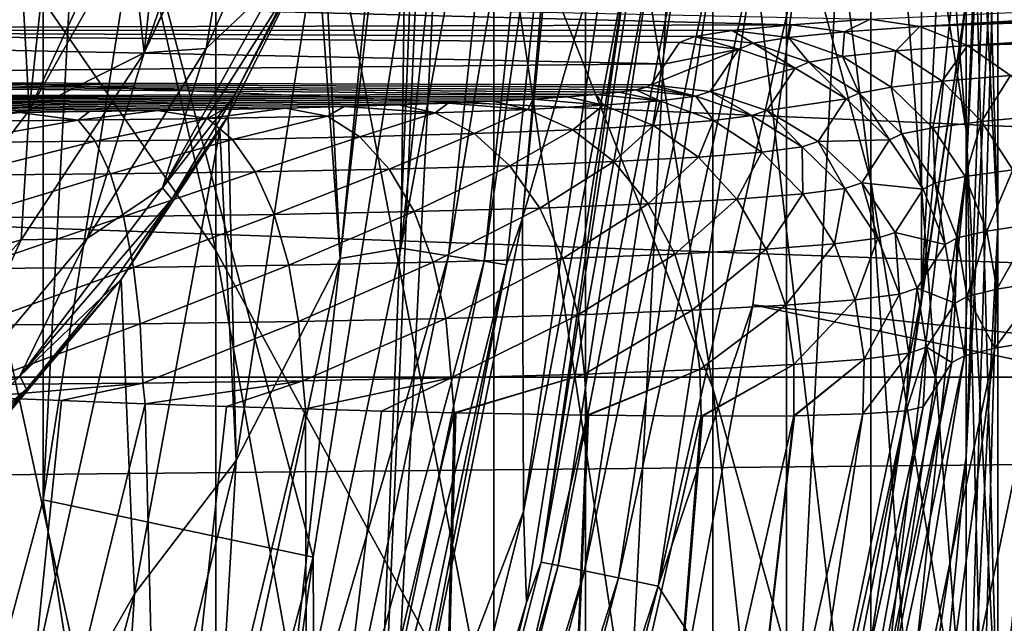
# Model space of a CAD drawing. Header units: metres. Extents: x -22 to 72, y -222 to 22.
# Tile 115 of 256: x 10.23 to 12.01, y -2.41 to -1.31. Entities that reach past the tile are written whole.
import ezdxf

# ---------------------------------------------------------------- set-up
doc = ezdxf.new("R2010")
doc.units = ezdxf.units.M
doc.layers.add('solid_509499_SW0002', color=7, linetype='CONTINUOUS')

msp = doc.modelspace()

# ---------------------------------------------------------------- linework, layer by layer
at = {"layer": 'solid_509499_SW0002'}
for points in [[(11.25301, 4.167706, 120.443748), (11.25301, -4.167706, 120.443748), (10.773621, -5.284797, 120.443748)], [(11.000001, 0, 120.443748), (11.25301, 4.167706, 120.443748), (10.773621, -5.284797, 120.443748)], [(11.25301, 4.167706, 120.443748), (11.616932, 3.007807, 120.443748), (11.25301, -4.167706, 120.443748)], [(9.986102, -3.244651, 158.443756), (9.986102, 3.244651, 158.443756), (10.270543, 2.1831, 158.443756)], [(11.616932, 3.007807, 120.443748), (11.616932, -3.007807, 120.443748), (11.25301, -4.167706, 120.443748)], [(11.616932, 3.007807, 120.443748), (11.861629, 1.817072, 120.443748), (11.616932, -3.007807, 120.443748)], [(9.986102, -3.244651, 158.443756), (10.270543, 2.1831, 158.443756), (10.270543, -2.1831, 158.443756)], [(10.270543, -2.1831, 158.443756), (10.270543, 2.1831, 158.443756), (10.442471, 1.097628, 158.443756)], [(11.861629, 1.817072, 120.443748), (11.861629, -1.817072, 120.443748), (11.616932, -3.007807, 120.443748)], [(11.861629, 1.817072, 120.443748), (11.984599, 0.60774, 120.443748), (11.861629, -1.817072, 120.443748)], [(10.270543, -2.1831, 158.443756), (10.442471, 1.097628, 158.443756), (10.442471, -1.097628, 158.443756)], [(10.583055, -1.731706, 265.153809), (10.583055, -0.030042, 261.952484), (9.977635, 0.876833, 262.397278)], [(9.977635, -0.855713, 265.656708), (10.583055, -1.731706, 265.153809), (9.977635, 0.876833, 262.397278)], [(11.769423, -1.606047, 257.384033), (11.769423, -0.410503, 254.19101), (11.483284, 0.671776, 254.556519)], [(11.483284, -0.54986, 257.819214), (11.769423, -1.606047, 257.384033), (11.483284, 0.671776, 254.556519)], [(11.984599, 0.60774, 120.443748), (11.984599, -0.60774, 120.443748), (11.861629, -1.817072, 120.443748)], [(11.942217, -1.514143, 253.818298), (11.942217, -0.550942, 250.626877), (11.769423, 0.574623, 250.926956)], [(11.769423, -0.410503, 254.19101), (11.942217, -1.514143, 253.818298), (11.769423, 0.574623, 250.926956)], [(11.483284, -1.981322, 260.995453), (11.483284, -0.54986, 257.819214), (11.086555, 0.47531, 258.241638)], [(11.086555, -0.985829, 261.483704), (11.483284, -1.981322, 260.995453), (11.086555, 0.47531, 258.241638)], [(12, -1.687452, 250.323883), (12, -0.951388, 247.151154), (11.942217, 0.202437, 247.379517)], [(11.942217, -0.550942, 250.626877), (12, -1.687452, 250.323883), (11.942217, 0.202437, 247.379517)], [(22.414381, -1.961005), (-22.5, 0), (22.5, 0)], [(22.414381, -1.961005), (-22.414381, -1.961005), (-22.5, 0)], [(10.939735, -1.149869, 120.443748), (11.000001, 0, 120.443748), (10.773621, -5.284797, 120.443748)], [(11.086555, -2.654944, 264.623779), (11.086555, -0.985829, 261.483704), (10.583055, -0.030042, 261.952484)], [(10.583055, -1.731706, 265.153809), (11.086555, -2.654944, 264.623779), (10.583055, -0.030042, 261.952484)], [(11.942217, -1.589691, 243.784485), (11.942217, -1.279583, 240.619263), (12, -0.105868, 240.69577)], [(12, -0.423447, 243.937241), (11.942217, -1.589691, 243.784485), (12, -0.105868, 240.69577)], [(20.148966, -0.204, 0.034086), (-20.140705, -0.611915, 0.034086), (20.046637, -2.038353, 0.034086)], [(11.942217, -2.683079, 256.940247), (11.942217, -1.514143, 253.818298), (11.769423, -0.410503, 254.19101)], [(11.769423, -1.606047, 257.384033), (11.942217, -2.683079, 256.940247), (11.769423, -0.410503, 254.19101)], [(11.942217, -2.105213, 246.922791), (11.942217, -1.589691, 243.784485), (12, -0.423447, 243.937241)], [(12, -0.951388, 247.151154), (11.942217, -2.105213, 246.922791), (12, -0.423447, 243.937241)], [(11.252304, -0.505142, 112.381531), (11.138672, -1.673173, 112.381531), (11.302233, -1.107479, 117.693748)], [(11.230943, -0.621545, 112.246719), (11.138672, -1.673173, 112.381531), (11.252304, -0.505142, 112.381531)], [(11.769423, -3.006935, 260.492401), (11.769423, -1.606047, 257.384033), (11.483284, -0.54986, 257.819214)], [(11.483284, -1.981322, 260.995453), (11.769423, -3.006935, 260.492401), (11.483284, -0.54986, 257.819214)], [(12, -2.628515, 253.441956), (12, -1.687452, 250.323883), (11.942217, -0.550942, 250.626877)], [(11.942217, -1.514143, 253.818298), (12, -2.628515, 253.441956), (11.942217, -0.550942, 250.626877)], [(20.046637, -2.038353, 0.034086), (-20.140705, -0.611915, 0.034086), (-20.001255, -2.443819, 0.034086)], [(10.932645, -0.651339, 111.811302), (10.918279, -1.727453, 111.894188), (11.0372, -0.610823, 111.894188)], [(11.12432, -0.615644, 111.998299), (11.0372, -0.610823, 111.894188), (10.918279, -1.727453, 111.894188)], [(11.004459, -1.741088, 111.998299), (11.12432, -0.615644, 111.998299), (10.918279, -1.727453, 111.894188)], [(11.189721, -0.619263, 112.117302), (11.12432, -0.615644, 111.998299), (11.004459, -1.741088, 111.998299)], [(11.069156, -1.751324, 112.117302), (11.189721, -0.619263, 112.117302), (11.004459, -1.741088, 111.998299)], [(11.230943, -0.621545, 112.246719), (11.189721, -0.619263, 112.117302), (11.069156, -1.751324, 112.117302)], [(11.109933, -1.757776, 112.246719), (11.230943, -0.621545, 112.246719), (11.069156, -1.751324, 112.117302)], [(11.109933, -1.757776, 112.246719), (11.138672, -1.673173, 112.381531), (11.230943, -0.621545, 112.246719)], [(11.68392, -0.612328, 120.188515), (11.63586, -1.222978, 120.188515), (21.626549, -1.946425, 120.013718)], [(11.68392, -0.612328, 120.188515), (21.626549, -1.946425, 120.013718), (21.692097, -0.974193, 120.013718)], [(11.984598, -0.60779, 237.443756), (11.86162, -1.817133, 237.443756), (11.861629, -1.817072, 120.443748)], [(11.942217, -1.279583, 240.619263), (11.86162, -1.817133, 237.443756), (11.984598, -0.60779, 237.443756)], [(11.984598, -0.60779, 237.443756), (11.861629, -1.817072, 120.443748), (11.984599, -0.60774, 120.443748)], [(10.932645, -0.651339, 111.811302), (10.808216, -1.746224, 111.808891), (10.918279, -1.727453, 111.894188)], [(10.906811, -0.756662, 111.79908), (10.808216, -1.746224, 111.808891), (10.932645, -0.651339, 111.811302)], [(10.906811, -0.756662, 111.79908), (10.777959, -1.137833, 111.749649), (10.808216, -1.746224, 111.808891)], [(10.583055, -3.638181, 268.237518), (10.583055, -1.731706, 265.153809), (9.977635, -0.855713, 265.656708)], [(9.977635, -2.796787, 268.796387), (10.583055, -3.638181, 268.237518), (9.977635, -0.855713, 265.656708)], [(11.942217, -2.823962, 250.020889), (11.942217, -2.105213, 246.922791), (12, -0.951388, 247.151154)], [(12, -1.687452, 250.323883), (11.942217, -2.823962, 250.020889), (12, -0.951388, 247.151154)], [(10.730708, -0.995015, 111.087891), (10.626036, -1.006859, 110.921425), (10.56546, -1.365737, 111.087891)], [(10.730708, -0.995015, 111.087891), (10.56546, -1.365737, 111.087891), (10.693551, -1.244219, 111.26992)], [(11.483284, -3.616538, 264.071747), (11.483284, -1.981322, 260.995453), (11.086555, -0.985829, 261.483704)], [(11.086555, -2.654944, 264.623779), (11.483284, -3.616538, 264.071747), (11.086555, -0.985829, 261.483704)], [(10.453575, -1.373793, 110.920807), (10.626036, -1.006859, 110.921425), (10.6192, -1.014665, 110.916344)], [(10.453575, -1.373793, 110.920807), (10.56546, -1.365737, 111.087891), (10.626036, -1.006859, 110.921425)], [(10.453575, -1.373793, 110.920807), (10.6192, -1.014665, 110.916344), (10.556209, -1.075271, 110.868927)], [(10.453575, -1.373793, 110.920807), (10.556209, -1.075271, 110.868927), (10.479312, -1.128472, 110.812035)], [(10.270541, -2.183111, 143.443756), (10.442472, -1.097623, 143.443756), (10.759612, -2.287082, 142.577728)], [(10.442471, -1.097628, 158.443756), (10.442472, -1.097623, 143.443756), (10.270541, -2.183111, 143.443756)], [(10.270543, -2.1831, 158.443756), (10.442471, -1.097628, 158.443756), (10.270541, -2.183111, 143.443756)], [(10.442472, -1.097623, 143.443756), (10.939732, -1.149902, 142.577728), (10.759612, -2.287082, 142.577728)], [(11.138672, -1.673173, 112.381531), (11.140358, -2.204401, 117.693748), (11.302233, -1.107479, 117.693748)], [(11.332342, -1.191077, 119.893799), (11.302233, -1.107479, 117.693748), (11.140358, -2.204401, 117.693748)], [(10.453575, -1.373793, 110.920807), (10.479312, -1.128472, 110.812035), (10.428511, -1.154542, 110.776253)], [(10.777959, -1.137833, 111.749649), (10.765911, -1.166482, 111.745956), (10.808216, -1.746224, 111.808891)], [(10.244701, -1.477788, 110.774811), (10.428511, -1.154542, 110.776253), (10.386168, -1.172022, 110.747871)], [(10.244701, -1.477788, 110.774811), (10.453575, -1.373793, 110.920807), (10.428511, -1.154542, 110.776253)], [(10.759605, -2.28711, 120.443748), (10.939735, -1.149869, 120.443748), (10.773621, -5.284797, 120.443748)], [(10.939732, -1.149902, 142.577728), (10.939735, -1.149869, 120.443748), (10.759605, -2.28711, 120.443748)], [(10.759612, -2.287082, 142.577728), (10.939732, -1.149902, 142.577728), (10.759605, -2.28711, 120.443748)], [(11.347732, -1.153952, 119.970947), (11.332342, -1.191077, 119.893799), (11.172767, -2.296062, 119.970947)], [(11.347732, -1.153952, 119.970947), (11.172767, -2.296062, 119.970947), (11.378765, -1.157107, 120.04287)], [(11.172767, -2.296062, 119.970947), (11.203321, -2.302341, 120.04287), (11.378765, -1.157107, 120.04287)], [(11.378765, -1.157107, 120.04287), (11.203321, -2.302341, 120.04287), (11.427276, -1.16204, 120.104256)], [(10.244701, -1.477788, 110.774811), (10.386168, -1.172022, 110.747871), (10.274547, -1.204258, 110.680023)], [(10.620142, -2.112301, 111.745613), (10.765911, -1.166482, 111.745956), (10.605744, -1.487722, 111.709114)], [(10.615178, -1.453167, 111.458855), (10.605744, -1.487722, 111.709114), (10.765911, -1.166482, 111.745956)], [(10.713513, -1.260038, 111.458855), (10.615178, -1.453167, 111.458855), (10.765911, -1.166482, 111.745956)], [(10.620142, -2.112301, 111.745613), (10.808216, -1.746224, 111.808891), (10.765911, -1.166482, 111.745956)], [(11.203321, -2.302341, 120.04287), (11.251084, -2.312157, 120.104256), (11.427276, -1.16204, 120.104256)], [(11.427276, -1.16204, 120.104256), (11.251084, -2.312157, 120.104256), (11.489952, -1.168414, 120.150909)], [(11.251084, -2.312157, 120.104256), (11.312794, -2.324838, 120.150909), (11.489952, -1.168414, 120.150909)], [(11.489952, -1.168414, 120.150909), (11.312794, -2.324838, 120.150909), (11.562512, -1.175793, 120.179649)], [(11.312794, -2.324838, 120.150909), (11.384236, -2.33952, 120.179649), (11.562512, -1.175793, 120.179649)], [(11.562512, -1.175793, 120.179649), (11.384236, -2.33952, 120.179649), (11.63586, -1.222978, 120.188515)], [(11.145761, -2.369105, 119.893799), (11.332342, -1.191077, 119.893799), (11.140358, -2.204401, 117.693748)], [(11.172767, -2.296062, 119.970947), (11.332342, -1.191077, 119.893799), (11.145761, -2.369105, 119.893799)], [(10.046999, -1.499343, 110.655289), (10.230345, -1.21276, 110.656212), (10.021252, -1.233292, 110.56691)], [(10.046999, -1.499343, 110.655289), (10.244701, -1.477788, 110.774811), (10.230345, -1.21276, 110.656212)], [(10.244701, -1.477788, 110.774811), (10.274547, -1.204258, 110.680023), (10.230345, -1.21276, 110.656212)], [(11.384236, -2.33952, 120.179649), (11.555908, -1.830276, 120.188515), (11.63586, -1.222978, 120.188515)], [(11.63586, -1.222978, 120.188515), (11.555908, -1.830276, 120.188515), (21.517445, -2.914736, 120.013718)], [(11.63586, -1.222978, 120.188515), (21.517445, -2.914736, 120.013718), (21.626549, -1.946425, 120.013718)], [(11.625359, -1.322749, 108.075806), (8.39501, -1.331845, 107.815338), (8.409058, -1.240058, 110.443748)], [(11.768476, -1.312902, 108.357796), (11.625359, -1.322749, 108.075806), (8.409058, -1.240058, 110.443748)], [(10.693551, -1.244219, 111.26992), (10.486732, -1.618475, 111.26992), (10.713513, -1.260038, 111.458855)], [(10.56546, -1.365737, 111.087891), (10.486732, -1.618475, 111.26992), (10.693551, -1.244219, 111.26992)], [(13.184456, -1.245883, 110.56778), (11.858561, -1.325801, 108.305138), (11.768476, -1.312902, 108.357796)], [(13.184456, -1.245883, 110.56778), (13.253304, -1.257278, 110.591423), (11.858561, -1.325801, 108.305138)], [(10.486732, -1.618475, 111.26992), (10.615178, -1.453167, 111.458855), (10.713513, -1.260038, 111.458855)], [(13.253304, -1.257278, 110.591423), (13.318269, -1.272871, 110.613647), (11.858561, -1.325801, 108.305138)], [(11.942217, -1.279583, 240.619263), (11.769423, -2.441995, 240.543503), (11.86162, -1.817133, 237.443756)], [(11.769423, -2.744704, 243.633194), (11.769423, -2.441995, 240.543503), (11.942217, -1.279583, 240.619263)], [(11.942217, -1.589691, 243.784485), (11.769423, -2.744704, 243.633194), (11.942217, -1.279583, 240.619263)], [(13.318269, -1.272871, 110.613647), (11.944661, -1.360226, 108.255585), (11.858561, -1.325801, 108.305138)], [(13.318269, -1.272871, 110.613647), (13.378609, -1.292074, 110.634193), (11.944661, -1.360226, 108.255585)], [(13.378609, -1.292074, 110.634193), (13.433873, -1.314261, 110.652901), (11.944661, -1.360226, 108.255585)], [(11.768476, -1.312902, 108.357796), (11.72225, -1.335454, 108.034546), (11.625359, -1.322749, 108.075806)], [(11.768476, -1.312902, 108.357796), (11.858561, -1.325801, 108.305138), (11.72225, -1.335454, 108.034546)], [(13.433873, -1.314261, 110.652901), (12.022971, -1.414654, 108.211319), (11.944661, -1.360226, 108.255585)], [(11.625359, -1.322749, 108.075806), (11.518639, -1.333182, 107.777039), (8.39501, -1.331845, 107.815338)], [(11.397347, -1.39342, 106.05204), (8.39501, -1.331845, 107.815338), (11.4231, -1.355029, 107.151428)], [(11.450799, -1.344004, 107.467148), (11.4231, -1.355029, 107.151428), (8.39501, -1.331845, 107.815338)], [(8.40789, -1.423393, 105.193748), (8.39501, -1.331845, 107.815338), (11.397347, -1.39342, 106.05204)], [(11.518639, -1.333182, 107.777039), (11.450799, -1.344004, 107.467148), (8.39501, -1.331845, 107.815338)], [(11.518639, -1.333182, 107.777039), (11.556475, -1.356123, 107.451424), (11.450799, -1.344004, 107.467148)], [(11.625359, -1.322749, 108.075806), (11.620783, -1.345618, 107.748169), (11.518639, -1.333182, 107.777039)], [(11.518639, -1.333182, 107.777039), (11.620783, -1.345618, 107.748169), (11.556475, -1.356123, 107.451424)], [(11.625359, -1.322749, 108.075806), (11.72225, -1.335454, 108.034546), (11.620783, -1.345618, 107.748169)], [(11.72225, -1.335454, 108.034546), (11.718262, -1.380318, 107.721413), (11.620783, -1.345618, 107.748169)], [(11.72225, -1.335454, 108.034546), (11.814774, -1.37007, 107.995911), (11.718262, -1.380318, 107.721413)], [(11.858561, -1.325801, 108.305138), (11.814774, -1.37007, 107.995911), (11.72225, -1.335454, 108.034546)], [(11.858561, -1.325801, 108.305138), (11.944661, -1.360226, 108.255585), (11.814774, -1.37007, 107.995911)], [(11.397347, -1.39342, 106.05204), (11.4231, -1.355029, 107.151428), (11.530416, -1.366768, 107.14933)], [(11.450799, -1.344004, 107.467148), (11.530416, -1.366768, 107.14933), (11.4231, -1.355029, 107.151428)], [(11.450799, -1.344004, 107.467148), (11.556475, -1.356123, 107.451424), (11.530416, -1.366768, 107.14933)], [(11.620783, -1.345618, 107.748169), (11.657256, -1.390785, 107.437241), (11.556475, -1.356123, 107.451424)], [(11.620783, -1.345618, 107.748169), (11.718262, -1.380318, 107.721413), (11.657256, -1.390785, 107.437241)], [(10.56546, -1.365737, 111.087891), (10.350177, -1.709822, 111.087891), (10.486732, -1.618475, 111.26992)], [(10.453575, -1.373793, 110.920807), (10.350177, -1.709822, 111.087891), (10.56546, -1.365737, 111.087891)], [(11.530416, -1.366768, 107.14933), (11.478651, -1.44338, 104.954247), (11.371528, -1.431682, 104.956375)], [(11.397347, -1.39342, 106.05204), (11.530416, -1.366768, 107.14933), (11.371528, -1.431682, 104.956375)], [(11.530416, -1.366768, 107.14933), (11.632729, -1.401265, 107.148148), (11.478651, -1.44338, 104.954247)], [(11.556475, -1.356123, 107.451424), (11.632729, -1.401265, 107.148148), (11.530416, -1.366768, 107.14933)], [(11.556475, -1.356123, 107.451424), (11.657256, -1.390785, 107.437241), (11.632729, -1.401265, 107.148148)], [(11.814774, -1.37007, 107.995911), (11.80662, -1.435694, 107.697998), (11.718262, -1.380318, 107.721413)], [(11.814774, -1.37007, 107.995911), (11.898772, -1.425046, 107.96167), (11.80662, -1.435694, 107.697998)], [(11.944661, -1.360226, 108.255585), (11.898772, -1.425046, 107.96167), (11.814774, -1.37007, 107.995911)], [(11.944661, -1.360226, 108.255585), (12.022971, -1.414654, 108.211319), (11.898772, -1.425046, 107.96167)], [(10.453575, -1.373793, 110.920807), (10.230558, -1.712292, 110.920807), (10.350177, -1.709822, 111.087891)], [(10.244701, -1.477788, 110.774811), (10.230558, -1.712292, 110.920807), (10.453575, -1.373793, 110.920807)], [(11.657256, -1.390785, 107.437241), (11.725265, -1.456909, 107.147926), (11.632729, -1.401265, 107.148148)], [(11.718262, -1.380318, 107.721413), (11.748491, -1.446388, 107.425247), (11.657256, -1.390785, 107.437241)], [(11.657256, -1.390785, 107.437241), (11.748491, -1.446388, 107.425247), (11.725265, -1.456909, 107.147926)], [(11.718262, -1.380318, 107.721413), (11.80662, -1.435694, 107.697998), (11.748491, -1.446388, 107.425247)], [(8.40789, -1.423393, 105.193748), (11.397347, -1.39342, 106.05204), (11.371528, -1.431682, 104.956375)], [(11.632729, -1.401265, 107.148148), (11.581487, -1.478073, 104.953026), (11.478651, -1.44338, 104.954247)], [(11.632729, -1.401265, 107.148148), (11.725265, -1.456909, 107.147926), (11.581487, -1.478073, 104.953026)], [(8.399283, -1.453065, 104.344048), (8.40789, -1.423393, 105.193748), (11.272327, -1.449119, 104.457047)], [(8.40789, -1.423393, 105.193748), (11.371528, -1.431682, 104.956375), (11.363133, -1.436078, 104.830482)], [(8.40789, -1.423393, 105.193748), (11.363133, -1.436078, 104.830482), (11.34384, -1.440478, 104.704498)], [(8.40789, -1.423393, 105.193748), (11.34384, -1.440478, 104.704498), (11.313568, -1.444839, 104.579605)], [(8.40789, -1.423393, 105.193748), (11.313568, -1.444839, 104.579605), (11.272327, -1.449119, 104.457047)], [(11.898772, -1.425046, 107.96167), (11.881821, -1.509216, 107.678993), (11.80662, -1.435694, 107.697998)], [(11.898772, -1.425046, 107.96167), (11.970468, -1.497906, 107.933342), (11.881821, -1.509216, 107.678993)], [(12.022971, -1.414654, 108.211319), (11.970468, -1.497906, 107.933342), (11.898772, -1.425046, 107.96167)], [(12.022971, -1.414654, 108.211319), (12.090029, -1.486677, 108.174301), (11.970468, -1.497906, 107.933342)], [(11.313568, -1.444839, 104.579605), (11.34384, -1.440478, 104.704498), (11.387712, -1.460619, 104.460579)], [(11.34384, -1.440478, 104.704498), (11.363133, -1.436078, 104.830482), (11.452732, -1.452122, 104.703918)], [(11.34384, -1.440478, 104.704498), (11.452732, -1.452122, 104.703918), (11.387712, -1.460619, 104.460579)], [(11.363133, -1.436078, 104.830482), (11.371528, -1.431682, 104.956375), (11.452732, -1.452122, 104.703918)], [(11.371528, -1.431682, 104.956375), (11.478651, -1.44338, 104.954247), (11.452732, -1.452122, 104.703918)], [(11.452732, -1.452122, 104.703918), (11.478651, -1.44338, 104.954247), (11.553892, -1.48738, 104.686516)], [(11.478651, -1.44338, 104.954247), (11.581487, -1.478073, 104.953026), (11.553892, -1.48738, 104.686516)], [(11.80662, -1.435694, 107.697998), (11.825962, -1.520362, 107.416), (11.748491, -1.446388, 107.425247)], [(11.80662, -1.435694, 107.697998), (11.881821, -1.509216, 107.678993), (11.825962, -1.520362, 107.416)], [(8.399283, -1.453065, 104.344048), (11.272327, -1.449119, 104.457047), (11.220354, -1.453277, 104.337967)], [(8.399283, -1.453065, 104.344048), (11.220354, -1.453277, 104.337967), (11.158035, -1.457276, 104.223465)], [(8.399283, -1.453065, 104.344048), (11.158035, -1.457276, 104.223465), (11.085839, -1.46108, 104.11451)], [(8.399283, -1.453065, 104.344048), (11.085839, -1.46108, 104.11451), (11.004291, -1.464662, 104.011948)], [(8.399283, -1.453065, 104.344048), (11.004291, -1.464662, 104.011948), (10.913936, -1.467993, 103.916565)], [(8.399283, -1.453065, 104.344048), (10.913936, -1.467993, 103.916565), (10.8154, -1.471048, 103.829086)], [(8.399283, -1.453065, 104.344048), (10.8154, -1.471048, 103.829086), (10.709378, -1.473804, 103.75016)], [(8.399283, -1.453065, 104.344048), (10.709378, -1.473804, 103.75016), (10.596578, -1.476239, 103.680428)], [(8.399283, -1.453065, 104.344048), (10.596578, -1.476239, 103.680428), (10.477895, -1.478331, 103.620514)], [(8.399283, -1.453065, 104.344048), (10.477895, -1.478331, 103.620514), (10.35442, -1.480062, 103.570961)], [(8.399283, -1.453065, 104.344048), (10.35442, -1.480062, 103.570961), (10.227308, -1.481414, 103.532242)], [(10.486732, -1.618475, 111.26992), (10.503119, -1.638671, 111.458855), (10.615178, -1.453167, 111.458855)], [(10.615178, -1.453167, 111.458855), (10.503119, -1.638671, 111.458855), (10.605744, -1.487722, 111.709114)], [(11.004291, -1.464662, 104.011948), (11.085839, -1.46108, 104.11451), (11.148389, -1.476018, 104.019615)], [(11.085839, -1.46108, 104.11451), (11.158035, -1.457276, 104.223465), (11.148389, -1.476018, 104.019615)], [(11.158035, -1.457276, 104.223465), (11.285358, -1.468646, 104.230721), (11.148389, -1.476018, 104.019615)], [(11.158035, -1.457276, 104.223465), (11.220354, -1.453277, 104.337967), (11.285358, -1.468646, 104.230721)], [(11.220354, -1.453277, 104.337967), (11.272327, -1.449119, 104.457047), (11.285358, -1.468646, 104.230721)], [(11.272327, -1.449119, 104.457047), (11.313568, -1.444839, 104.579605), (11.387712, -1.460619, 104.460579)], [(11.272327, -1.449119, 104.457047), (11.387712, -1.460619, 104.460579), (11.285358, -1.468646, 104.230721)], [(11.285358, -1.468646, 104.230721), (11.387712, -1.460619, 104.460579), (11.375773, -1.504966, 104.182907)], [(11.387712, -1.460619, 104.460579), (11.484686, -1.496425, 104.42749), (11.375773, -1.504966, 104.182907)], [(11.387712, -1.460619, 104.460579), (11.452732, -1.452122, 104.703918), (11.484686, -1.496425, 104.42749)], [(11.452732, -1.452122, 104.703918), (11.553892, -1.48738, 104.686516), (11.484686, -1.496425, 104.42749)], [(11.725265, -1.456909, 107.147926), (11.674429, -1.534127, 104.952789), (11.581487, -1.478073, 104.953026)], [(11.725265, -1.456909, 107.147926), (11.803708, -1.531105, 107.148689), (11.674429, -1.534127, 104.952789)], [(11.748491, -1.446388, 107.425247), (11.803708, -1.531105, 107.148689), (11.725265, -1.456909, 107.147926)], [(11.748491, -1.446388, 107.425247), (11.825962, -1.520362, 107.416), (11.803708, -1.531105, 107.148689)], [(10.244701, -1.477788, 110.774811), (10.019447, -1.773239, 110.774811), (10.230558, -1.712292, 110.920807)], [(10.046999, -1.499343, 110.655289), (10.019447, -1.773239, 110.774811), (10.244701, -1.477788, 110.774811)], [(10.227308, -1.481414, 103.532242), (10.35442, -1.480062, 103.570961), (10.333876, -1.49585, 103.451706)], [(10.477895, -1.478331, 103.620514), (10.568072, -1.492592, 103.545006), (10.333876, -1.49585, 103.451706)], [(10.35442, -1.480062, 103.570961), (10.477895, -1.478331, 103.620514), (10.333876, -1.49585, 103.451706)], [(10.477895, -1.478331, 103.620514), (10.596578, -1.476239, 103.680428), (10.568072, -1.492592, 103.545006)], [(10.709378, -1.473804, 103.75016), (10.785242, -1.488131, 103.672752), (10.568072, -1.492592, 103.545006)], [(10.596578, -1.476239, 103.680428), (10.709378, -1.473804, 103.75016), (10.568072, -1.492592, 103.545006)], [(10.709378, -1.473804, 103.75016), (10.8154, -1.471048, 103.829086), (10.785242, -1.488131, 103.672752)], [(10.8154, -1.471048, 103.829086), (10.98029, -1.482564, 103.832169), (10.785242, -1.488131, 103.672752)], [(10.8154, -1.471048, 103.829086), (10.913936, -1.467993, 103.916565), (10.98029, -1.482564, 103.832169)], [(10.913936, -1.467993, 103.916565), (11.004291, -1.464662, 104.011948), (10.98029, -1.482564, 103.832169)], [(11.004291, -1.464662, 104.011948), (11.148389, -1.476018, 104.019615), (10.98029, -1.482564, 103.832169)], [(10.98029, -1.482564, 103.832169), (11.148389, -1.476018, 104.019615), (11.051352, -1.519768, 103.759048)], [(11.148389, -1.476018, 104.019615), (11.230082, -1.512808, 103.958351), (11.051352, -1.519768, 103.759048)], [(11.148389, -1.476018, 104.019615), (11.285358, -1.468646, 104.230721), (11.230082, -1.512808, 103.958351)], [(11.285358, -1.468646, 104.230721), (11.375773, -1.504966, 104.182907), (11.230082, -1.512808, 103.958351)], [(11.553892, -1.48738, 104.686516), (11.581487, -1.478073, 104.953026), (11.645321, -1.543945, 104.671638)], [(11.581487, -1.478073, 104.953026), (11.674429, -1.534127, 104.952789), (11.645321, -1.543945, 104.671638)], [(10.227308, -1.481414, 103.532242), (10.333876, -1.49585, 103.451706), (10.088024, -1.497831, 103.394966)], [(10.088024, -1.497831, 103.394966), (10.333876, -1.49585, 103.451706), (10.103532, -1.535989, 103.294548)], [(10.333876, -1.49585, 103.451706), (10.364587, -1.533885, 103.354797), (10.103532, -1.535989, 103.294548)], [(10.333876, -1.49585, 103.451706), (10.568072, -1.492592, 103.545006), (10.364587, -1.533885, 103.354797)], [(10.568072, -1.492592, 103.545006), (10.613324, -1.530424, 103.453888), (10.364587, -1.533885, 103.354797)], [(10.503119, -1.638671, 111.458855), (10.590622, -1.513742, 111.706818), (10.605744, -1.487722, 111.709114)], [(10.568072, -1.492592, 103.545006), (10.785242, -1.488131, 103.672752), (10.613324, -1.530424, 103.453888)], [(10.620142, -2.112301, 111.745613), (10.605744, -1.487722, 111.709114), (10.590622, -1.513742, 111.706818)], [(10.785242, -1.488131, 103.672752), (10.844049, -1.525685, 103.589615), (10.613324, -1.530424, 103.453888)], [(10.785242, -1.488131, 103.672752), (10.98029, -1.482564, 103.832169), (10.844049, -1.525685, 103.589615)], [(10.98029, -1.482564, 103.832169), (11.051352, -1.519768, 103.759048), (10.844049, -1.525685, 103.589615)], [(11.375773, -1.504966, 104.182907), (11.484686, -1.496425, 104.42749), (11.457489, -1.562491, 104.140556)], [(11.484686, -1.496425, 104.42749), (11.572329, -1.553485, 104.398453), (11.457489, -1.562491, 104.140556)], [(11.484686, -1.496425, 104.42749), (11.553892, -1.48738, 104.686516), (11.572329, -1.553485, 104.398453)], [(11.553892, -1.48738, 104.686516), (11.645321, -1.543945, 104.671638), (11.572329, -1.553485, 104.398453)], [(11.970468, -1.497906, 107.933342), (11.940429, -1.597526, 107.66526), (11.881821, -1.509216, 107.678993)], [(11.970468, -1.497906, 107.933342), (12.02663, -1.585372, 107.912216), (11.940429, -1.597526, 107.66526)], [(12.090029, -1.486677, 108.174301), (12.02663, -1.585372, 107.912216), (11.970468, -1.497906, 107.933342)], [(10.435934, -2.353436, 111.706749), (10.590622, -1.513742, 111.706818), (10.411807, -1.784084, 111.693748)], [(10.503119, -1.638671, 111.458855), (10.411807, -1.784084, 111.693748), (10.590622, -1.513742, 111.706818)], [(10.620142, -2.112301, 111.745613), (10.590622, -1.513742, 111.706818), (10.435934, -2.353436, 111.706749)], [(11.051352, -1.519768, 103.759048), (11.230082, -1.512808, 103.958351), (11.115576, -1.578091, 103.693825)], [(11.230082, -1.512808, 103.958351), (11.303916, -1.570757, 103.903847), (11.115576, -1.578091, 103.693825)], [(11.230082, -1.512808, 103.958351), (11.375773, -1.504966, 104.182907), (11.303916, -1.570757, 103.903847)], [(11.375773, -1.504966, 104.182907), (11.457489, -1.562491, 104.140556), (11.303916, -1.570757, 103.903847)], [(11.881821, -1.509216, 107.678993), (11.886086, -1.609287, 107.40992), (11.825962, -1.520362, 107.416)], [(11.881821, -1.509216, 107.678993), (11.940429, -1.597526, 107.66526), (11.886086, -1.609287, 107.40992)], [(12, -3.770586, 256.492157), (12, -2.628515, 253.441956), (11.942217, -1.514143, 253.818298)], [(11.942217, -2.683079, 256.940247), (12, -3.770586, 256.492157), (11.942217, -1.514143, 253.818298)], [(10.103532, -1.535989, 103.294548), (10.364587, -1.533885, 103.354797), (10.117547, -1.595173, 103.204651)], [(10.364587, -1.533885, 103.354797), (10.392343, -1.592958, 103.268082), (10.117547, -1.595173, 103.204651)], [(10.364587, -1.533885, 103.354797), (10.613324, -1.530424, 103.453888), (10.392343, -1.592958, 103.268082)], [(10.613324, -1.530424, 103.453888), (10.654222, -1.589315, 103.372406), (10.392343, -1.592958, 103.268082)], [(10.613324, -1.530424, 103.453888), (10.844049, -1.525685, 103.589615), (10.654222, -1.589315, 103.372406)], [(10.844049, -1.525685, 103.589615), (10.897199, -1.584324, 103.515343), (10.654222, -1.589315, 103.372406)], [(10.844049, -1.525685, 103.589615), (11.051352, -1.519768, 103.759048), (10.897199, -1.584324, 103.515343)], [(11.051352, -1.519768, 103.759048), (11.115576, -1.578091, 103.693825), (10.897199, -1.584324, 103.515343)], [(11.803708, -1.531105, 107.148689), (11.753098, -1.608899, 104.953545), (11.674429, -1.534127, 104.952789)], [(11.803708, -1.531105, 107.148689), (11.864402, -1.620395, 107.150391), (11.753098, -1.608899, 104.953545)], [(11.825962, -1.520362, 107.416), (11.864402, -1.620395, 107.150391), (11.803708, -1.531105, 107.148689)], [(11.825962, -1.520362, 107.416), (11.886086, -1.609287, 107.40992), (11.864402, -1.620395, 107.150391)], [(11.572329, -1.553485, 104.398453), (11.645321, -1.543945, 104.671638), (11.646513, -1.629109, 104.374825)], [(11.645321, -1.543945, 104.671638), (11.674429, -1.534127, 104.952789), (11.722708, -1.61915, 104.660004)], [(11.645321, -1.543945, 104.671638), (11.722708, -1.61915, 104.660004), (11.646513, -1.629109, 104.374825)], [(11.674429, -1.534127, 104.952789), (11.753098, -1.608899, 104.953545), (11.722708, -1.61915, 104.660004)], [(11.303916, -1.570757, 103.903847), (11.457489, -1.562491, 104.140556), (11.36641, -1.647133, 103.858673)], [(11.457489, -1.562491, 104.140556), (11.526657, -1.638508, 104.105659), (11.36641, -1.647133, 103.858673)], [(11.457489, -1.562491, 104.140556), (11.572329, -1.553485, 104.398453), (11.526657, -1.638508, 104.105659)], [(11.572329, -1.553485, 104.398453), (11.646513, -1.629109, 104.374825), (11.526657, -1.638508, 104.105659)], [(10.654222, -1.589315, 103.372406), (10.897199, -1.584324, 103.515343), (10.688839, -1.666489, 103.30439)], [(10.897199, -1.584324, 103.515343), (10.942186, -1.661285, 103.453423), (10.688839, -1.666489, 103.30439)], [(10.897199, -1.584324, 103.515343), (11.115576, -1.578091, 103.693825), (10.942186, -1.661285, 103.453423)], [(11.115576, -1.578091, 103.693825), (11.169937, -1.654784, 103.639572), (10.942186, -1.661285, 103.453423)], [(11.115576, -1.578091, 103.693825), (11.303916, -1.570757, 103.903847), (11.169937, -1.654784, 103.639572)], [(11.303916, -1.570757, 103.903847), (11.36641, -1.647133, 103.858673), (11.169937, -1.654784, 103.639572)], [(12.02663, -1.585372, 107.912216), (11.979765, -1.696589, 107.657433), (11.940429, -1.597526, 107.66526)], [(12.02663, -1.585372, 107.912216), (12.064734, -1.683508, 107.899231), (11.979765, -1.696589, 107.657433)], [(10.117547, -1.595173, 103.204651), (10.392343, -1.592958, 103.268082), (10.129411, -1.672596, 103.129517)], [(10.392343, -1.592958, 103.268082), (10.415836, -1.670287, 103.195633), (10.129411, -1.672596, 103.129517)], [(10.392343, -1.592958, 103.268082), (10.654222, -1.589315, 103.372406), (10.415836, -1.670287, 103.195633)], [(10.654222, -1.589315, 103.372406), (10.688839, -1.666489, 103.30439), (10.415836, -1.670287, 103.195633)], [(11.769423, -3.247926, 246.69664), (11.769423, -2.744704, 243.633194), (11.942217, -1.589691, 243.784485)], [(11.942217, -2.105213, 246.922791), (11.769423, -3.247926, 246.69664), (11.942217, -1.589691, 243.784485)], [(11.940429, -1.597526, 107.66526), (11.926084, -1.709051, 107.407295), (11.886086, -1.609287, 107.40992)], [(11.940429, -1.597526, 107.66526), (11.979765, -1.696589, 107.657433), (11.926084, -1.709051, 107.407295)], [(10.486732, -1.618475, 111.26992), (10.228264, -1.959117, 111.26992), (10.503119, -1.638671, 111.458855)], [(10.350177, -1.709822, 111.087891), (10.228264, -1.959117, 111.26992), (10.486732, -1.618475, 111.26992)], [(11.646513, -1.629109, 104.374825), (11.722708, -1.61915, 104.660004), (11.703742, -1.719733, 104.357727)], [(11.722708, -1.61915, 104.660004), (11.782409, -1.709452, 104.652161), (11.703742, -1.719733, 104.357727)], [(11.722708, -1.61915, 104.660004), (11.753098, -1.608899, 104.953545), (11.782409, -1.709452, 104.652161)], [(11.753098, -1.608899, 104.953545), (11.813787, -1.698867, 104.955246), (11.782409, -1.709452, 104.652161)], [(11.864402, -1.620395, 107.150391), (11.813787, -1.698867, 104.955246), (11.753098, -1.608899, 104.953545)], [(11.942217, -4.052791, 259.979462), (11.942217, -2.683079, 256.940247), (11.769423, -1.606047, 257.384033)], [(11.769423, -3.006935, 260.492401), (11.942217, -4.052791, 259.979462), (11.769423, -1.606047, 257.384033)], [(11.864402, -1.620395, 107.150391), (11.904514, -1.720612, 107.152954), (11.813787, -1.698867, 104.955246)], [(11.886086, -1.609287, 107.40992), (11.904514, -1.720612, 107.152954), (11.864402, -1.620395, 107.150391)], [(11.886086, -1.609287, 107.40992), (11.926084, -1.709051, 107.407295), (11.904514, -1.720612, 107.152954)], [(10.228264, -1.959117, 111.26992), (10.377927, -1.815576, 111.458855), (10.503119, -1.638671, 111.458855)], [(10.503119, -1.638671, 111.458855), (10.377927, -1.815576, 111.458855), (10.411807, -1.784084, 111.693748)], [(11.36641, -1.647133, 103.858673), (11.526657, -1.638508, 104.105659), (11.414622, -1.738339, 103.824944)], [(11.526657, -1.638508, 104.105659), (11.580015, -1.729437, 104.079865), (11.414622, -1.738339, 103.824944)], [(11.526657, -1.638508, 104.105659), (11.646513, -1.629109, 104.374825), (11.580015, -1.729437, 104.079865)], [(11.646513, -1.629109, 104.374825), (11.703742, -1.719733, 104.357727), (11.580015, -1.729437, 104.079865)], [(10.942186, -1.661285, 103.453423), (11.169937, -1.654784, 103.639572), (10.976892, -1.752941, 103.406792)], [(11.169937, -1.654784, 103.639572), (11.211874, -1.746234, 103.598846), (10.976892, -1.752941, 103.406792)], [(11.169937, -1.654784, 103.639572), (11.36641, -1.647133, 103.858673), (11.211874, -1.746234, 103.598846)], [(11.36641, -1.647133, 103.858673), (11.414622, -1.738339, 103.824944), (11.211874, -1.746234, 103.598846)], [(10.129411, -1.672596, 103.129517), (10.415836, -1.670287, 103.195633), (10.138563, -1.764608, 103.072685)], [(10.415836, -1.670287, 103.195633), (10.433961, -1.762227, 103.140869), (10.138563, -1.764608, 103.072685)], [(10.415836, -1.670287, 103.195633), (10.688839, -1.666489, 103.30439), (10.433961, -1.762227, 103.140869)], [(10.688839, -1.666489, 103.30439), (10.715544, -1.75831, 103.253052), (10.433961, -1.762227, 103.140869)], [(10.688839, -1.666489, 103.30439), (10.942186, -1.661285, 103.453423), (10.715544, -1.75831, 103.253052)], [(10.942186, -1.661285, 103.453423), (10.976892, -1.752941, 103.406792), (10.715544, -1.75831, 103.253052)], [(11.138672, -1.673173, 112.381531), (10.904126, -2.823041, 112.381531), (11.140358, -2.204401, 117.693748)], [(11.109933, -1.757776, 112.246719), (10.904126, -2.823041, 112.381531), (11.138672, -1.673173, 112.381531)], [(11.942217, -3.742888, 253.065613), (11.942217, -2.823962, 250.020889), (12, -1.687452, 250.323883)], [(12, -2.628515, 253.441956), (11.942217, -3.742888, 253.065613), (12, -1.687452, 250.323883)], [(12.064734, -1.683508, 107.899231), (11.998034, -1.801877, 107.655869), (11.979765, -1.696589, 107.657433)], [(12.064734, -1.683508, 107.899231), (12.083065, -1.787897, 107.894989), (11.998034, -1.801877, 107.655869)], [(10.230558, -1.712292, 110.920807), (9.96119, -2.015209, 110.920807), (10.089057, -2.02056, 111.087891)], [(10.019447, -1.773239, 110.774811), (9.96119, -2.015209, 110.920807), (10.230558, -1.712292, 110.920807)], [(10.350177, -1.709822, 111.087891), (10.089057, -2.02056, 111.087891), (10.228264, -1.959117, 111.26992)], [(10.230558, -1.712292, 110.920807), (10.089057, -2.02056, 111.087891), (10.350177, -1.709822, 111.087891)], [(11.703742, -1.719733, 104.357727), (11.782409, -1.709452, 104.652161), (11.741319, -1.821089, 104.347961)], [(11.782409, -1.709452, 104.652161), (11.821609, -1.810595, 104.648468), (11.741319, -1.821089, 104.347961)], [(11.782409, -1.709452, 104.652161), (11.813787, -1.698867, 104.955246), (11.821609, -1.810595, 104.648468)], [(11.813787, -1.698867, 104.955246), (11.853637, -1.799792, 104.957832), (11.821609, -1.810595, 104.648468)], [(11.904514, -1.720612, 107.152954), (11.853637, -1.799792, 104.957832), (11.813787, -1.698867, 104.955246)], [(11.926084, -1.709051, 107.407295), (11.922175, -1.827085, 107.156258), (11.904514, -1.720612, 107.152954)], [(11.926084, -1.709051, 107.407295), (11.944104, -1.81504, 107.408249), (11.922175, -1.827085, 107.156258)], [(11.979765, -1.696589, 107.657433), (11.944104, -1.81504, 107.408249), (11.926084, -1.709051, 107.407295)], [(11.979765, -1.696589, 107.657433), (11.998034, -1.801877, 107.655869), (11.944104, -1.81504, 107.408249)], [(10.808216, -1.746224, 111.808891), (10.686682, -2.826256, 111.894188), (10.918279, -1.727453, 111.894188)], [(11.004459, -1.741088, 111.998299), (10.918279, -1.727453, 111.894188), (10.686682, -2.826256, 111.894188)], [(11.414622, -1.738339, 103.824944), (11.580015, -1.729437, 104.079865), (11.446279, -1.840075, 103.80426)], [(11.580015, -1.729437, 104.079865), (11.615051, -1.830991, 104.064392), (11.446279, -1.840075, 103.80426)], [(11.580015, -1.729437, 104.079865), (11.703742, -1.719733, 104.357727), (11.615051, -1.830991, 104.064392)], [(11.703742, -1.719733, 104.357727), (11.741319, -1.821089, 104.347961), (11.615051, -1.830991, 104.064392)], [(11.904514, -1.720612, 107.152954), (11.922175, -1.827085, 107.156258), (11.853637, -1.799792, 104.957832)], [(10.808216, -1.746224, 111.808891), (10.578361, -2.822255, 111.808891), (10.686682, -2.826256, 111.894188)], [(10.620142, -2.112301, 111.745613), (10.578361, -2.822255, 111.808891), (10.808216, -1.746224, 111.808891)], [(11.086555, -4.524954, 267.648529), (11.086555, -2.654944, 264.623779), (10.583055, -1.731706, 265.153809)], [(10.583055, -3.638181, 268.237518), (11.086555, -4.524954, 267.648529), (10.583055, -1.731706, 265.153809)], [(10.771034, -2.848565, 111.998299), (11.004459, -1.741088, 111.998299), (10.686682, -2.826256, 111.894188)], [(11.069156, -1.751324, 112.117302), (11.004459, -1.741088, 111.998299), (10.771034, -2.848565, 111.998299)], [(10.976892, -1.752941, 103.406792), (11.211874, -1.746234, 103.598846), (10.99968, -1.854974, 103.377632)], [(11.211874, -1.746234, 103.598846), (11.23941, -1.848131, 103.57357), (10.99968, -1.854974, 103.377632)], [(11.211874, -1.746234, 103.598846), (11.414622, -1.738339, 103.824944), (11.23941, -1.848131, 103.57357)], [(11.414622, -1.738339, 103.824944), (11.446279, -1.840075, 103.80426), (11.23941, -1.848131, 103.57357)], [(10.138563, -1.764608, 103.072685), (10.433961, -1.762227, 103.140869), (10.144572, -1.866875, 103.036827)], [(10.433961, -1.762227, 103.140869), (10.445861, -1.864446, 103.106377), (10.144572, -1.866875, 103.036827)], [(10.433961, -1.762227, 103.140869), (10.715544, -1.75831, 103.253052), (10.445861, -1.864446, 103.106377)], [(10.715544, -1.75831, 103.253052), (10.733079, -1.86045, 103.220795), (10.445861, -1.864446, 103.106377)], [(10.715544, -1.75831, 103.253052), (10.976892, -1.752941, 103.406792), (10.733079, -1.86045, 103.220795)], [(10.976892, -1.752941, 103.406792), (10.99968, -1.854974, 103.377632), (10.733079, -1.86045, 103.220795)], [(10.834359, -2.865312, 112.117302), (11.069156, -1.751324, 112.117302), (10.771034, -2.848565, 111.998299)], [(11.109933, -1.757776, 112.246719), (11.069156, -1.751324, 112.117302), (10.834359, -2.865312, 112.117302)], [(10.874271, -2.875867, 112.246719), (11.109933, -1.757776, 112.246719), (10.834359, -2.865312, 112.117302)], [(10.874271, -2.875867, 112.246719), (10.904126, -2.823041, 112.381531), (11.109933, -1.757776, 112.246719)], [(10.156753, -2.085286, 111.693748), (10.189889, -2.78547, 111.693748), (10.411807, -1.784084, 111.693748)], [(10.240255, -1.982954, 111.458855), (10.156753, -2.085286, 111.693748), (10.411807, -1.784084, 111.693748)], [(10.435934, -2.353436, 111.706749), (10.411807, -1.784084, 111.693748), (10.189889, -2.78547, 111.693748)], [(10.377927, -1.815576, 111.458855), (10.240255, -1.982954, 111.458855), (10.411807, -1.784084, 111.693748)], [(11.821609, -1.810595, 104.648468), (11.853637, -1.799792, 104.957832), (11.838461, -1.917814, 104.649109)], [(11.853637, -1.799792, 104.957832), (11.870769, -1.906917, 104.961166), (11.838461, -1.917814, 104.649109)], [(11.922175, -1.827085, 107.156258), (11.870769, -1.906917, 104.961166), (11.853637, -1.799792, 104.957832)], [(12.083065, -1.787897, 107.894989), (12.080782, -1.893842, 107.899658), (11.994402, -1.908583, 107.660629)], [(12.083065, -1.787897, 107.894989), (11.994402, -1.908583, 107.660629), (11.998034, -1.801877, 107.655869)], [(10.228264, -1.959117, 111.26992), (10.240255, -1.982954, 111.458855), (10.377927, -1.815576, 111.458855)], [(11.616925, -3.00783, 237.443756), (11.616932, -3.007807, 120.443748), (11.861629, -1.817072, 120.443748)], [(11.86162, -1.817133, 237.443756), (11.616925, -3.00783, 237.443756), (11.861629, -1.817072, 120.443748)], [(11.769423, -2.441995, 240.543503), (11.616925, -3.00783, 237.443756), (11.86162, -1.817133, 237.443756)], [(11.741319, -1.821089, 104.347961), (11.821609, -1.810595, 104.648468), (11.757473, -1.928399, 104.345985)], [(11.821609, -1.810595, 104.648468), (11.838461, -1.917814, 104.649109), (11.757473, -1.928399, 104.345985)], [(11.944104, -1.81504, 107.408249), (11.93931, -1.922352, 107.41272), (11.922175, -1.827085, 107.156258)], [(11.944104, -1.81504, 107.408249), (11.994402, -1.908583, 107.660629), (11.93931, -1.922352, 107.41272)], [(11.998034, -1.801877, 107.655869), (11.994402, -1.908583, 107.660629), (11.944104, -1.81504, 107.408249)], [(11.384236, -2.33952, 120.179649), (11.444283, -2.432557, 120.188515), (11.555908, -1.830276, 120.188515)], [(11.555908, -1.830276, 120.188515), (11.444283, -2.432557, 120.188515), (21.365009, -3.877178, 120.013718)], [(11.446279, -1.840075, 103.80426), (11.615051, -1.830991, 104.064392), (11.459888, -1.94755, 103.797592)], [(11.615051, -1.830991, 104.064392), (11.630114, -1.938387, 104.059967), (11.459888, -1.94755, 103.797592)], [(11.555908, -1.830276, 120.188515), (21.365009, -3.877178, 120.013718), (21.517445, -2.914736, 120.013718)], [(11.615051, -1.830991, 104.064392), (11.741319, -1.821089, 104.347961), (11.630114, -1.938387, 104.059967)], [(11.741319, -1.821089, 104.347961), (11.757473, -1.928399, 104.345985), (11.630114, -1.938387, 104.059967)], [(11.922175, -1.827085, 107.156258), (11.916561, -1.934846, 107.160149), (11.870769, -1.906917, 104.961166)], [(11.93931, -1.922352, 107.41272), (11.916561, -1.934846, 107.160149), (11.922175, -1.827085, 107.156258)], [(10.733079, -1.86045, 103.220795), (10.99968, -1.854974, 103.377632), (10.740617, -1.968098, 103.20916)], [(10.99968, -1.854974, 103.377632), (11.009477, -1.962575, 103.367317), (10.740617, -1.968098, 103.20916)], [(10.99968, -1.854974, 103.377632), (11.23941, -1.848131, 103.57357), (11.009477, -1.962575, 103.367317)], [(11.23941, -1.848131, 103.57357), (11.251248, -1.955674, 103.564926), (11.009477, -1.962575, 103.367317)], [(11.23941, -1.848131, 103.57357), (11.446279, -1.840075, 103.80426), (11.251248, -1.955674, 103.564926)], [(11.446279, -1.840075, 103.80426), (11.459888, -1.94755, 103.797592), (11.251248, -1.955674, 103.564926)], [(10.144572, -1.866875, 103.036827), (10.445861, -1.864446, 103.106377), (10.147156, -1.974577, 103.023643)], [(10.445861, -1.864446, 103.106377), (10.450977, -1.972128, 103.093773), (10.147156, -1.974577, 103.023643)], [(10.445861, -1.864446, 103.106377), (10.733079, -1.86045, 103.220795), (10.450977, -1.972128, 103.093773)], [(10.733079, -1.86045, 103.220795), (10.740617, -1.968098, 103.20916), (10.450977, -1.972128, 103.093773)], [(13.502806, -3.107025, 110.75), (11.955211, -3.058587, 108.125244), (12.196443, -1.878513, 108.125244)], [(12.080782, -1.893842, 107.899658), (12.196443, -1.878513, 108.125244), (11.955211, -3.058587, 108.125244)], [(11.870769, -1.906917, 104.961166), (11.864393, -2.015087, 104.965096), (11.833675, -2.022412, 104.658592)], [(11.838461, -1.917814, 104.649109), (11.870769, -1.906917, 104.961166), (11.833675, -2.022412, 104.658592)], [(11.83934, -3.059622, 107.899597), (12.080782, -1.893842, 107.899658), (11.955211, -3.058587, 108.125244)], [(11.994402, -1.908583, 107.660629), (12.080782, -1.893842, 107.899658), (11.83934, -3.059622, 107.899597)], [(11.890497, -1.975058, 106.060043), (11.864393, -2.015087, 104.965096), (11.870769, -1.906917, 104.961166)], [(11.916561, -1.934846, 107.160149), (11.890497, -1.975058, 106.060043), (11.870769, -1.906917, 104.961166)], [(11.93931, -1.922352, 107.41272), (11.696805, -3.070353, 107.412651), (11.916561, -1.934846, 107.160149)], [(11.752542, -3.063594, 107.660561), (11.696805, -3.070353, 107.412651), (11.93931, -1.922352, 107.41272)], [(11.752542, -3.063594, 107.660561), (11.93931, -1.922352, 107.41272), (11.994402, -1.908583, 107.660629)], [(11.752542, -3.063594, 107.660561), (11.994402, -1.908583, 107.660629), (11.83934, -3.059622, 107.899597)], [(11.838461, -1.917814, 104.649109), (11.833675, -2.022412, 104.658592), (11.754987, -2.02778, 104.357529)], [(11.757473, -1.928399, 104.345985), (11.838461, -1.917814, 104.649109), (11.754987, -2.02778, 104.357529)], [(11.459888, -1.94755, 103.797592), (11.630114, -1.938387, 104.059967), (11.462492, -2.031764, 103.8088)], [(11.630114, -1.938387, 104.059967), (11.464709, -2.03177, 103.811752), (11.462492, -2.031764, 103.8088)], [(11.630114, -1.938387, 104.059967), (11.630261, -2.03096, 104.071968), (11.464709, -2.03177, 103.811752)], [(11.630114, -1.938387, 104.059967), (11.757473, -1.928399, 104.345985), (11.630261, -2.03096, 104.071968)], [(11.757473, -1.928399, 104.345985), (11.631701, -2.03094, 104.074677), (11.630261, -2.03096, 104.071968)], [(11.757473, -1.928399, 104.345985), (11.754987, -2.02778, 104.357529), (11.631701, -2.03094, 104.074677)], [(11.673186, -3.079735, 107.160149), (11.890497, -1.975058, 106.060043), (11.916561, -1.934846, 107.160149)], [(11.673186, -3.079735, 107.160149), (11.916561, -1.934846, 107.160149), (11.696805, -3.070353, 107.412651)], [(22.158175, -3.907085), (-22.158175, -3.907085), (-22.414381, -1.961005)], [(22.414381, -1.961005), (22.158175, -3.907085), (-22.414381, -1.961005)], [(10.228264, -1.959117, 111.26992), (9.923515, -2.259068, 111.26992), (10.240255, -1.982954, 111.458855)], [(10.089057, -2.02056, 111.087891), (9.923515, -2.259068, 111.26992), (10.228264, -1.959117, 111.26992)], [(11.009477, -1.962575, 103.367317), (11.251248, -1.955674, 103.564926), (11.014886, -2.025725, 103.374344)], [(11.251248, -1.955674, 103.564926), (11.017796, -2.025789, 103.376404), (11.014886, -2.025725, 103.374344)], [(11.251248, -1.955674, 103.564926), (11.255711, -2.030042, 103.574371), (11.017796, -2.025789, 103.376404)], [(11.251248, -1.955674, 103.564926), (11.459888, -1.94755, 103.797592), (11.255711, -2.030042, 103.574371)], [(11.459888, -1.94755, 103.797592), (11.258436, -2.030079, 103.577026), (11.255711, -2.030042, 103.574371)], [(11.459888, -1.94755, 103.797592), (11.462492, -2.031764, 103.8088), (11.258436, -2.030079, 103.577026)], [(10.147156, -1.974577, 103.023643), (10.450977, -1.972128, 103.093773), (10.149398, -1.997147, 103.024078)], [(10.450977, -1.972128, 103.093773), (10.303594, -2.003464, 103.054085), (10.149398, -1.997147, 103.024078)], [(10.450977, -1.972128, 103.093773), (10.454984, -2.009192, 103.095833), (10.303594, -2.003464, 103.054085)], [(10.450977, -1.972128, 103.093773), (10.740617, -1.968098, 103.20916), (10.454984, -2.009192, 103.095833)], [(10.740617, -1.968098, 103.20916), (10.602725, -2.014298, 103.149109), (10.454984, -2.009192, 103.095833)], [(10.740617, -1.968098, 103.20916), (10.745818, -2.018757, 103.213539), (10.602725, -2.014298, 103.149109)], [(10.740617, -1.968098, 103.20916), (11.009477, -1.962575, 103.367317), (10.745818, -2.018757, 103.213539)], [(11.009477, -1.962575, 103.367317), (10.883522, -2.022568, 103.288788), (10.745818, -2.018757, 103.213539)], [(11.009477, -1.962575, 103.367317), (11.014886, -2.025725, 103.374344), (10.883522, -2.022568, 103.288788)], [(11.673186, -3.079735, 107.160149), (11.864393, -2.015087, 104.965096), (11.890497, -1.975058, 106.060043)], [(9.923515, -2.259068, 111.26992), (10.090829, -2.139926, 111.458855), (10.240255, -1.982954, 111.458855)], [(10.240255, -1.982954, 111.458855), (10.090829, -2.139926, 111.458855), (10.156753, -2.085286, 111.693748)], [(10.195166, -3.06629, 103.095833), (10.149398, -1.997147, 103.024078), (10.303594, -2.003464, 103.054085)], [(11.769423, -4.607224, 263.503021), (11.769423, -3.006935, 260.492401), (11.483284, -1.981322, 260.995453)], [(11.483284, -3.616538, 264.071747), (11.769423, -4.607224, 263.503021), (11.483284, -1.981322, 260.995453)], [(10.454984, -2.009192, 103.095833), (10.195166, -3.06629, 103.095833), (10.303594, -2.003464, 103.054085)], [(10.482542, -3.10874, 103.213539), (10.195166, -3.06629, 103.095833), (10.454984, -2.009192, 103.095833)], [(10.482542, -3.10874, 103.213539), (10.454984, -2.009192, 103.095833), (10.602725, -2.014298, 103.149109)], [(10.745818, -2.018757, 103.213539), (10.482542, -3.10874, 103.213539), (10.602725, -2.014298, 103.149109)], [(11.833675, -2.022412, 104.658592), (11.864393, -2.015087, 104.965096), (11.613871, -3.153157, 104.965096)], [(11.673186, -3.079735, 107.160149), (11.613871, -3.153157, 104.965096), (11.864393, -2.015087, 104.965096)], [(10.748589, -3.146281, 103.374344), (10.482542, -3.10874, 103.213539), (10.745818, -2.018757, 103.213539)], [(10.748589, -3.146281, 103.374344), (10.745818, -2.018757, 103.213539), (10.883522, -2.022568, 103.288788)], [(11.014886, -2.025725, 103.374344), (10.748589, -3.146281, 103.374344), (10.883522, -2.022568, 103.288788)], [(11.014886, -2.025725, 103.374344), (10.986887, -3.17811, 103.574371), (10.748589, -3.146281, 103.374344)], [(11.017796, -2.025789, 103.376404), (10.986887, -3.17811, 103.574371), (11.014886, -2.025725, 103.374344)], [(11.017796, -2.025789, 103.376404), (11.255711, -2.030042, 103.574371), (10.986887, -3.17811, 103.574371)], [(10.986887, -3.17811, 103.574371), (11.255711, -2.030042, 103.574371), (11.211511, -3.133494, 103.8088)], [(11.255711, -2.030042, 103.574371), (11.258436, -2.030079, 103.577026), (11.211511, -3.133494, 103.8088)], [(11.258436, -2.030079, 103.577026), (11.462492, -2.031764, 103.8088), (11.211511, -3.133494, 103.8088)], [(11.370148, -3.179226, 104.071968), (11.211511, -3.133494, 103.8088), (11.462492, -2.031764, 103.8088)], [(11.370148, -3.179226, 104.071968), (11.630261, -2.03096, 104.071968), (11.500072, -3.168585, 104.357529)], [(11.464709, -2.03177, 103.811752), (11.630261, -2.03096, 104.071968), (11.370148, -3.179226, 104.071968)], [(11.464709, -2.03177, 103.811752), (11.370148, -3.179226, 104.071968), (11.462492, -2.031764, 103.8088)], [(11.500072, -3.168585, 104.357529), (11.754987, -2.02778, 104.357529), (11.581702, -3.160728, 104.658592)], [(11.631701, -2.03094, 104.074677), (11.754987, -2.02778, 104.357529), (11.500072, -3.168585, 104.357529)], [(11.630261, -2.03096, 104.071968), (11.631701, -2.03094, 104.074677), (11.500072, -3.168585, 104.357529)], [(11.581702, -3.160728, 104.658592), (11.833675, -2.022412, 104.658592), (11.613871, -3.153157, 104.965096)], [(11.754987, -2.02778, 104.357529), (11.833675, -2.022412, 104.658592), (11.581702, -3.160728, 104.658592)], [(20.046637, -2.038353, 0.034086), (-20.001255, -2.443819, 0.034086), (19.777647, -3.855799, 0.034086)], [(10.391912, -3.042596, 111.745613), (10.578361, -2.822255, 111.808891), (10.620142, -2.112301, 111.745613)], [(10.391912, -3.042596, 111.745613), (10.620142, -2.112301, 111.745613), (10.435934, -2.353436, 111.706749)], [(11.769423, -3.949527, 249.72081), (11.769423, -3.247926, 246.69664), (11.942217, -2.105213, 246.922791)], [(11.942217, -2.823962, 250.020889), (11.769423, -3.949527, 249.72081), (11.942217, -2.105213, 246.922791)], [(9.986102, -3.244651, 158.443756), (10.270543, -2.1831, 158.443756), (9.986106, -3.244641, 143.443756)], [(10.270543, -2.1831, 158.443756), (10.270541, -2.183111, 143.443756), (9.986106, -3.244641, 143.443756)], [(9.986106, -3.244641, 143.443756), (10.270541, -2.183111, 143.443756), (10.461637, -3.399138, 142.577728)], [(10.270541, -2.183111, 143.443756), (10.759612, -2.287082, 142.577728), (10.461637, -3.399138, 142.577728)], [(10.904126, -2.823041, 112.381531), (10.872283, -3.280308, 117.693748), (11.140358, -2.204401, 117.693748)], [(11.145761, -2.369105, 119.893799), (11.140358, -2.204401, 117.693748), (10.872283, -3.280308, 117.693748)], [(10.759605, -2.28711, 120.443748), (10.773621, -5.284797, 120.443748), (10.183717, -6.34759, 120.443748)], [(10.461612, -3.399212, 120.443748), (10.759605, -2.28711, 120.443748), (10.183717, -6.34759, 120.443748)], [(10.759612, -2.287082, 142.577728), (10.759605, -2.28711, 120.443748), (10.461612, -3.399212, 120.443748)], [(10.461637, -3.399138, 142.577728), (10.759612, -2.287082, 142.577728), (10.461612, -3.399212, 120.443748)], [(11.172767, -2.296062, 119.970947), (11.145761, -2.369105, 119.893799), (10.883154, -3.414612, 119.970947)], [(11.172767, -2.296062, 119.970947), (10.883154, -3.414612, 119.970947), (11.203321, -2.302341, 120.04287)], [(10.883154, -3.414612, 119.970947), (10.912917, -3.42395, 120.04287), (11.203321, -2.302341, 120.04287)], [(11.203321, -2.302341, 120.04287), (10.912917, -3.42395, 120.04287), (11.251084, -2.312157, 120.104256)], [(10.912917, -3.42395, 120.04287), (10.959442, -3.438547, 120.104256), (11.251084, -2.312157, 120.104256)], [(11.251084, -2.312157, 120.104256), (10.959442, -3.438547, 120.104256), (11.312794, -2.324838, 120.150909)], [(10.959442, -3.438547, 120.104256), (11.019552, -3.457407, 120.150909), (11.312794, -2.324838, 120.150909)], [(11.312794, -2.324838, 120.150909), (11.019552, -3.457407, 120.150909), (11.384236, -2.33952, 120.179649)], [(10.214479, -3.179907, 111.706749), (10.435934, -2.353436, 111.706749), (10.189889, -2.78547, 111.693748)], [(10.391912, -3.042596, 111.745613), (10.435934, -2.353436, 111.706749), (10.214479, -3.179907, 111.706749)], [(11.019552, -3.457407, 120.150909), (11.089142, -3.479241, 120.179649), (11.384236, -2.33952, 120.179649)], [(11.384236, -2.33952, 120.179649), (11.089142, -3.479241, 120.179649), (11.444283, -2.432557, 120.188515)], [(10.837065, -3.521176, 119.893799), (11.145761, -2.369105, 119.893799), (10.872283, -3.280308, 117.693748)], [(10.883154, -3.414612, 119.970947), (11.145761, -2.369105, 119.893799), (10.837065, -3.521176, 119.893799)]]:
    msp.add_3dface(points, dxfattribs=at)

doc.saveas('drawing.dxf')
